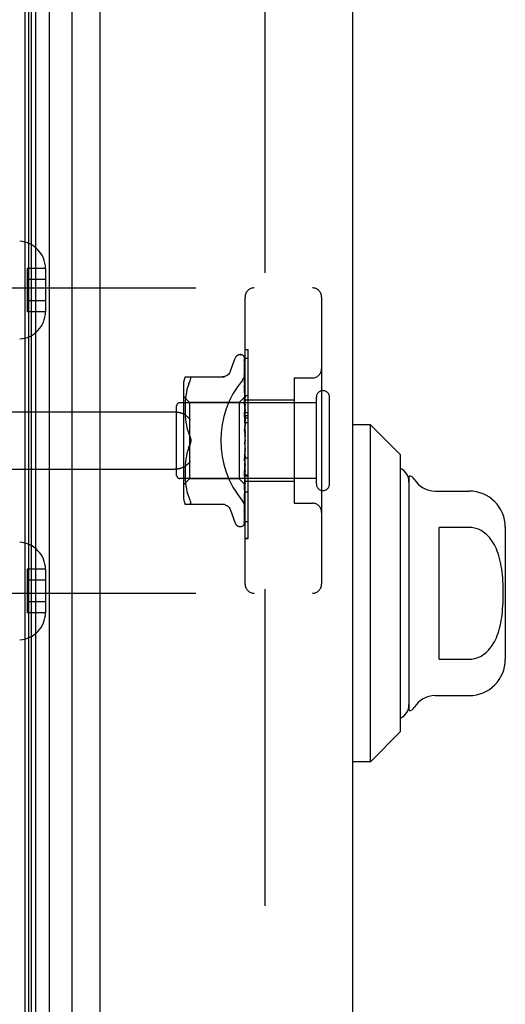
# Model space of a CAD drawing. Header units: inches. Extents: x 0 to 188, y 0 to 122.
# Tile 60 of 102: x 24.04 to 25.63, y 82.96 to 86.18. Entities that reach past the tile are written whole.
import ezdxf

# ---------------------------------------------------------------- set-up
doc = ezdxf.new("R2010")
doc.units = ezdxf.units.IN
doc.header["$LTSCALE"] = 10.363855
doc.header["$MEASUREMENT"] = 0
doc.linetypes.add('HIDDEN', pattern=[0.2, 0.1, -0.1])
doc.layers.add('DEFAULT_2', color=8, linetype='HIDDEN')
doc.layers.add('DOOR_ASSEMBLY', color=7, linetype='CONTINUOUS')

msp = doc.modelspace()

# ---------------------------------------------------------------- linework, layer by layer
at = {"layer": 'DEFAULT_2', "color": 8, "linetype": 'HIDDEN'}
msp.add_line((24.8451, 88.4601), (24.8451, 30.6425), dxfattribs=at)
at = {"layer": 'DOOR_ASSEMBLY', "color": 7, "linetype": 'Continuous'}
for p, q in [((24.0615, 29.8832), (24.0615, 89.2194)), ((24.0735, 29.904), (24.0735, 89.1986)), ((24.0822, 29.9016), (24.0822, 89.201)), ((24.0959, 29.8949), (24.0959, 89.2077)), ((24.1393, 89.2167), (24.1393, 29.8859)), ((24.2145, 29.9143), (24.2145, 89.1883)), ((25.1906, 84.8525), (25.1316, 84.8525)), ((25.1906, 83.7501), (25.1906, 84.8525)), ((25.2891, 84.7541), (25.1906, 84.8525)), ((25.2891, 83.8485), (25.2891, 84.7541)), ((25.3166, 84.6852), (25.3166, 83.9174)), ((25.4019, 84.6359), (25.5135, 84.6359)), ((25.415, 84.0857), (25.415, 84.5169)), ((25.5135, 84.5169), (25.415, 84.5169)), ((25.6316, 84.5178), (25.6316, 84.0848)), ((25.415, 84.0857), (25.5135, 84.0857)), ((25.4019, 83.9667), (25.5135, 83.9667)), ((25.2891, 83.8485), (25.1906, 83.7501)), ((25.1906, 83.7501), (25.1316, 83.7501))]:
    msp.add_line(p, q, dxfattribs=at)
at = {"layer": 'DOOR_ASSEMBLY', "color": 3, "linetype": 'Continuous'}
for p, q in [((24.3066, 29.9363), (24.3066, 89.1663)), ((25.1316, 89.1663), (25.1316, 29.9363))]:
    msp.add_line(p, q, dxfattribs=at)
at = {"layer": 'DOOR_ASSEMBLY', "color": 8, "linetype": 'HIDDEN'}
for p, q in [((24.0676, 85.3649), (24.0676, 85.2227)), ((24.1276, 85.3649), (24.0676, 85.3649)), ((24.1276, 85.3649), (24.1276, 85.3638)), ((24.1276, 85.3638), (24.1276, 85.2238)), ((24.1276, 85.3288), (24.0676, 85.3288)), ((23.5826, 85.3013), (25.0006, 85.3013)), ((24.1276, 85.2588), (24.0676, 85.2588)), ((24.7806, 84.3313), (24.7806, 85.2713)), ((25.0306, 85.2713), (25.0306, 84.3313)), ((24.1276, 85.2238), (24.1276, 85.2227)), ((24.1276, 85.2227), (24.0676, 85.2227)), ((24.7806, 85.0991), (24.7906, 85.0991)), ((24.7906, 84.6884), (24.7906, 85.0991)), ((24.733, 85.0293), (24.7484, 85.0716)), ((24.7641, 85.0825), (24.7649, 85.0825)), ((24.7779, 85.0729), (24.7798, 84.9441)), ((24.7779, 85.0637), (24.7798, 84.939)), ((24.7779, 85.0619), (24.7798, 84.9389)), ((24.7806, 85.0706), (24.7906, 85.0706)), ((24.7779, 85.0454), (24.7779, 85.045)), ((24.7779, 85.045), (24.7798, 84.9289)), ((24.7779, 85.0421), (24.7798, 84.9287)), ((24.5841, 85.0096), (24.7133, 85.0096)), ((24.5995, 85.0096), (24.6008, 85.0094)), ((24.7779, 85.0175), (24.7798, 84.9142)), ((24.7779, 85.0175), (24.7779, 85.0174)), ((24.7787, 85.0115), (24.7779, 85.0175)), ((24.7779, 85.0136), (24.7798, 84.9139)), ((24.778, 85.0133), (24.7779, 85.0136)), ((24.7796, 85.0044), (24.7787, 85.0115)), ((24.9406, 85.0063), (24.9406, 84.5963)), ((24.9406, 85.0063), (25.0006, 85.0063)), ((24.5786, 84.9809), (24.5786, 84.6217)), ((24.5903, 84.9684), (24.5883, 84.9588)), ((24.5928, 84.9778), (24.5903, 84.9684)), ((24.5959, 84.9866), (24.5928, 84.9777)), ((24.5959, 84.9866), (24.5995, 84.995)), ((24.7779, 84.9821), (24.7798, 84.8954)), ((24.7779, 84.982), (24.7779, 84.9821)), ((24.7779, 84.9773), (24.7798, 84.895)), ((24.7792, 84.9707), (24.7779, 84.9819)), ((24.78, 84.9626), (24.7792, 84.9707)), ((24.5986, 84.9265), (24.5786, 84.9465)), ((24.5857, 84.94), (24.5849, 84.931)), ((24.5868, 84.9493), (24.5857, 84.9399)), ((24.5883, 84.9589), (24.5868, 84.9493)), ((24.7806, 84.9455), (24.7616, 84.9265)), ((24.7779, 84.9402), (24.7798, 84.8731)), ((24.778, 84.9399), (24.7779, 84.9402)), ((24.7779, 84.9347), (24.7798, 84.8727)), ((24.7796, 84.9229), (24.778, 84.9399)), ((24.7798, 84.9441), (24.7798, 84.9442)), ((24.7798, 84.9441), (24.7798, 84.9441)), ((24.7806, 84.942), (24.7798, 84.939)), ((24.7798, 84.9389), (24.7798, 84.939)), ((24.7798, 84.939), (24.7798, 84.9389)), ((24.7806, 84.9334), (24.7798, 84.929)), ((24.7806, 84.9563), (24.78, 84.9626)), ((24.7806, 84.9493), (24.7906, 84.9493)), ((24.7806, 84.9343), (24.9406, 84.9343)), ((25.0136, 84.6593), (25.0136, 84.9433)), ((25.0566, 84.6593), (25.0566, 84.9433)), ((24.5566, 84.6873), (24.5566, 84.9153)), ((25.0136, 84.9253), (24.5666, 84.9253)), ((24.5842, 84.9141), (24.5841, 84.9056)), ((24.5841, 84.9058), (24.5842, 84.8972)), ((24.5845, 84.9224), (24.5842, 84.9139)), ((24.5849, 84.9311), (24.5844, 84.9223)), ((24.5986, 84.9265), (24.5986, 84.8013)), ((24.7616, 84.9265), (24.5986, 84.9265)), ((24.7616, 84.9265), (24.7616, 84.676)), ((24.7806, 84.9118), (24.7796, 84.9229)), ((24.7798, 84.9287), (24.7798, 84.929)), ((24.7798, 84.9289), (24.7798, 84.9287)), ((24.7806, 84.9251), (24.7798, 84.9287)), ((24.7806, 84.9201), (24.7798, 84.9143)), ((24.7798, 84.9139), (24.7798, 84.9143)), ((24.7798, 84.9142), (24.7798, 84.9139)), ((24.7806, 84.9088), (24.7798, 84.9139)), ((24.7806, 84.9025), (24.7798, 84.8955)), ((23.5826, 84.895), (24.5502, 84.895)), ((24.5842, 84.8974), (24.5844, 84.8886)), ((24.5844, 84.8888), (24.585, 84.8797)), ((24.5849, 84.8799), (24.5857, 84.8706)), ((24.5857, 84.8708), (24.5868, 84.8613)), ((24.778, 84.8929), (24.7779, 84.8932)), ((24.7779, 84.8932), (24.7798, 84.8483)), ((24.7779, 84.8872), (24.7798, 84.8477)), ((24.778, 84.8929), (24.7806, 84.8634)), ((24.7798, 84.895), (24.7798, 84.8955)), ((24.7798, 84.8954), (24.7798, 84.8951)), ((24.7806, 84.8887), (24.7798, 84.8951)), ((24.7806, 84.8812), (24.7798, 84.8733)), ((24.7798, 84.873), (24.7798, 84.8733)), ((24.7798, 84.8731), (24.7798, 84.8728)), ((24.7798, 84.8727), (24.7798, 84.873)), ((24.7806, 84.8654), (24.7798, 84.8728)), ((24.7806, 84.8932), (24.7906, 84.8932)), ((24.7806, 84.8832), (24.7906, 84.8832)), ((24.7806, 84.876), (24.7906, 84.876)), ((24.5868, 84.8615), (24.5883, 84.8519)), ((24.5883, 84.8521), (24.5903, 84.8426)), ((24.5903, 84.8426), (24.5928, 84.8333)), ((24.778, 84.8427), (24.7806, 84.8127)), ((24.7806, 84.857), (24.7798, 84.8485)), ((24.7798, 84.8477), (24.7798, 84.8485)), ((24.7798, 84.8483), (24.7798, 84.848)), ((24.7806, 84.8397), (24.7798, 84.848)), ((24.7806, 84.8609), (24.7906, 84.8609)), ((24.5928, 84.8334), (24.5959, 84.8245)), ((24.5958, 84.8245), (24.5995, 84.8159)), ((24.778, 84.8362), (24.779, 84.8281)), ((24.7806, 84.8308), (24.7798, 84.822)), ((24.5958, 84.7781), (24.5995, 84.7867)), ((24.5986, 84.8013), (24.5986, 84.676)), ((24.7796, 84.7957), (24.7796, 84.7958)), ((24.7797, 84.7959), (24.7798, 84.796)), ((24.7797, 84.7958), (24.7797, 84.7959)), ((24.7806, 84.8036), (24.7798, 84.7947)), ((24.7798, 84.796), (24.7799, 84.7961)), ((24.7806, 84.7853), (24.7798, 84.7942)), ((24.7806, 84.7763), (24.7798, 84.7677)), ((24.7806, 84.7978), (24.7804, 84.7974)), ((24.5868, 84.7413), (24.5857, 84.7318)), ((24.5883, 84.7507), (24.5868, 84.7411)), ((24.5903, 84.76), (24.5883, 84.7505)), ((24.5928, 84.7693), (24.5903, 84.76)), ((24.7798, 84.7421), (24.7779, 84.6911)), ((24.7798, 84.7416), (24.7779, 84.6854)), ((24.7798, 84.7681), (24.778, 84.7405)), ((24.7798, 84.7675), (24.7779, 84.7343)), ((24.778, 84.7345), (24.7806, 84.7644)), ((24.7798, 84.7681), (24.7798, 84.7672)), ((24.7798, 84.7675), (24.7798, 84.7677)), ((24.7806, 84.7585), (24.7798, 84.7672)), ((24.7806, 84.7498), (24.7798, 84.7419)), ((24.7798, 84.7421), (24.7798, 84.7414)), ((24.7798, 84.7416), (24.7798, 84.7419)), ((24.7806, 84.7332), (24.7798, 84.7414)), ((24.7806, 84.7446), (24.7906, 84.7446)), ((23.5826, 84.7075), (24.5502, 84.7075)), ((24.5844, 84.714), (24.5842, 84.7052)), ((24.585, 84.7229), (24.5844, 84.7138)), ((24.5857, 84.732), (24.5849, 84.7227)), ((24.7779, 84.7343), (24.778, 84.7345)), ((24.7798, 84.7184), (24.7779, 84.6459)), ((24.7798, 84.718), (24.7779, 84.6407)), ((24.7787, 84.6939), (24.7806, 84.7146)), ((24.7806, 84.7252), (24.7798, 84.7183)), ((24.7798, 84.7184), (24.7798, 84.7178)), ((24.7798, 84.718), (24.7798, 84.7183)), ((24.7806, 84.7103), (24.7798, 84.7178)), ((25.0136, 84.6773), (24.5666, 84.6773)), ((24.5986, 84.676), (24.5786, 84.656)), ((24.5842, 84.7054), (24.5841, 84.6968)), ((24.5841, 84.697), (24.5842, 84.6885)), ((24.5842, 84.6886), (24.5845, 84.6802)), ((24.5844, 84.6803), (24.5849, 84.6715)), ((24.7616, 84.676), (24.5986, 84.676)), ((24.7798, 84.6578), (24.7616, 84.676)), ((24.7798, 84.6977), (24.7779, 84.6063)), ((24.7798, 84.6973), (24.7779, 84.6019)), ((24.7779, 84.6854), (24.778, 84.6857)), ((24.7798, 84.6808), (24.7779, 84.5737)), ((24.7798, 84.6805), (24.7779, 84.5703)), ((24.778, 84.6857), (24.7787, 84.6939)), ((24.7806, 84.7034), (24.7798, 84.6976)), ((24.7798, 84.6977), (24.7798, 84.6973)), ((24.7798, 84.6973), (24.7798, 84.6976)), ((24.7806, 84.6908), (24.7798, 84.6973)), ((24.7806, 84.6851), (24.7798, 84.6807)), ((24.7798, 84.6808), (24.7798, 84.6804)), ((24.7798, 84.6805), (24.7798, 84.6807)), ((24.7806, 84.6752), (24.7798, 84.6804)), ((24.7806, 84.6884), (24.7906, 84.6884)), ((24.7906, 84.688), (24.7806, 84.688)), ((24.7806, 84.6863), (24.7906, 84.6863)), ((24.7906, 84.4807), (24.7906, 84.688)), ((24.5849, 84.6716), (24.5857, 84.6626)), ((24.5857, 84.6627), (24.5868, 84.6533)), ((24.5868, 84.6533), (24.5883, 84.6437)), ((24.5883, 84.6438), (24.5903, 84.6342)), ((24.7798, 84.6682), (24.7779, 84.5494)), ((24.7798, 84.668), (24.7779, 84.5471)), ((24.7798, 84.6605), (24.7779, 84.5331)), ((24.7796, 84.6572), (24.7806, 84.6679)), ((24.7806, 84.6711), (24.7798, 84.6682)), ((24.7798, 84.668), (24.7798, 84.6682)), ((24.7798, 84.6682), (24.7798, 84.668)), ((24.7806, 84.6642), (24.7798, 84.668)), ((24.7798, 84.6604), (24.7798, 84.6605)), ((24.7798, 84.6605), (24.7798, 84.6604)), ((24.7806, 84.6571), (24.7798, 84.6578)), ((24.7798, 84.6578), (24.7798, 84.6578)), ((24.7806, 84.6683), (24.9406, 84.6683)), ((24.5903, 84.6342), (24.5928, 84.6248)), ((24.5928, 84.6249), (24.5959, 84.616)), ((24.5959, 84.616), (24.5995, 84.6075)), ((24.7779, 84.6407), (24.778, 84.6409)), ((24.7791, 84.6125), (24.78, 84.6201)), ((24.78, 84.6201), (24.7806, 84.6261)), ((24.7906, 84.6329), (24.7806, 84.6329)), ((24.5841, 84.593), (24.7133, 84.593)), ((24.6008, 84.6048), (24.5995, 84.6075)), ((24.6008, 84.5932), (24.5995, 84.593)), ((24.6008, 84.6048), (24.6017, 84.6023)), ((24.7779, 84.6019), (24.7779, 84.602)), ((24.9406, 84.5963), (25.0006, 84.5963)), ((24.733, 84.5733), (24.7484, 84.531)), ((24.7779, 84.5701), (24.7787, 84.5755)), ((24.7779, 84.5737), (24.7779, 84.5735)), ((24.7779, 84.5703), (24.7779, 84.5702)), ((24.7779, 84.5702), (24.7779, 84.5701)), ((24.7779, 84.5471), (24.7779, 84.5464)), ((24.7641, 84.52), (24.7649, 84.52)), ((24.7763, 84.5246), (24.7763, 84.5246)), ((24.7806, 84.536), (24.7906, 84.536)), ((24.7806, 84.4815), (24.7906, 84.4815)), ((24.7806, 84.4807), (24.7906, 84.4807)), ((24.0676, 84.3799), (24.0676, 84.2377)), ((24.1276, 84.3799), (24.0676, 84.3799)), ((24.1276, 84.3799), (24.1276, 84.3788)), ((24.1276, 84.3788), (24.1276, 84.2388)), ((24.1276, 84.3438), (24.0676, 84.3438)), ((23.5826, 84.3013), (25.0006, 84.3013)), ((24.1276, 84.2738), (24.0676, 84.2738)), ((24.1276, 84.2377), (24.0676, 84.2377)), ((24.1276, 84.2388), (24.1276, 84.2377))]:
    msp.add_line(p, q, dxfattribs=at)
for points in [[(24.7772, 85.0752), (24.7772, 85.0752), (24.7771, 85.0753), (24.7771, 85.0752), (24.7772, 85.0751), (24.7774, 85.0748), (24.7775, 85.0744), (24.7777, 85.0739), (24.7778, 85.0734), (24.7779, 85.0728), (24.7779, 85.0723)], [(24.7772, 85.0757), (24.7774, 85.0753), (24.7776, 85.0748), (24.7778, 85.0742), (24.7779, 85.0736), (24.7779, 85.0729)], [(24.7806, 85.0691), (24.7805, 85.0693), (24.7802, 85.07), (24.78, 85.0706), (24.7797, 85.0712), (24.7794, 85.0718), (24.7791, 85.0724), (24.7788, 85.0729), (24.7785, 85.0733), (24.7782, 85.0738), (24.7779, 85.0742), (24.7776, 85.0745), (24.7772, 85.0752)], [(24.7806, 85.0659), (24.7802, 85.0675), (24.7798, 85.0691), (24.7793, 85.0706), (24.7788, 85.0721), (24.7783, 85.0735), (24.7777, 85.0748), (24.7773, 85.0756)], [(24.7778, 85.0631), (24.7778, 85.0632), (24.7777, 85.0633), (24.7777, 85.0634), (24.7777, 85.0633), (24.7778, 85.063), (24.7779, 85.0627), (24.7779, 85.0622), (24.7779, 85.0619)], [(24.7778, 85.0648), (24.7778, 85.0646), (24.7779, 85.0641), (24.7779, 85.0637)], [(24.7806, 85.0509), (24.7803, 85.0527), (24.7799, 85.055), (24.7795, 85.0572), (24.7791, 85.0593), (24.7786, 85.0614), (24.7781, 85.0634), (24.7778, 85.0648)], [(24.7781, 85.0626), (24.7779, 85.0629), (24.7778, 85.0631)], [(24.7806, 85.0574), (24.7805, 85.0576), (24.7802, 85.0583), (24.78, 85.0589), (24.7797, 85.0596), (24.7794, 85.0602), (24.7791, 85.0607), (24.7788, 85.0613), (24.7786, 85.0618), (24.7781, 85.0626)], [(24.7806, 85.0715), (24.7802, 85.0725), (24.7798, 85.0734), (24.7797, 85.0735)], [(24.7806, 85.0271), (24.7803, 85.0291), (24.7799, 85.032), (24.7795, 85.0349), (24.7791, 85.0378), (24.7787, 85.0406), (24.7782, 85.0435), (24.7779, 85.0454)], [(24.7779, 85.0425), (24.7779, 85.0425), (24.7779, 85.0426), (24.7779, 85.0425), (24.7779, 85.0423), (24.7779, 85.0421)], [(24.7785, 85.0412), (24.7783, 85.0417), (24.7781, 85.0421), (24.778, 85.0424), (24.7779, 85.0425)], [(24.7806, 85.0365), (24.7804, 85.037), (24.7801, 85.0378), (24.7798, 85.0386), (24.7794, 85.0393), (24.7791, 85.04), (24.7785, 85.0412)], [(24.5995, 84.995), (24.6008, 84.9978), (24.6017, 85.0002), (24.6024, 85.0024), (24.6028, 85.0042), (24.6029, 85.0057), (24.6028, 85.007), (24.6024, 85.0081), (24.6017, 85.0089), (24.6008, 85.0094)], [(24.7329, 85.0288), (24.7321, 85.0269), (24.7304, 85.0236), (24.7283, 85.0206), (24.7257, 85.0178), (24.7229, 85.0154), (24.7197, 85.0134), (24.7163, 85.0117), (24.7128, 85.0106), (24.7091, 85.0099), (24.7055, 85.0096)], [(24.7718, 84.9993), (24.7723, 84.9999), (24.7727, 85.0005), (24.7732, 85.0011), (24.7736, 85.0017), (24.7741, 85.0024), (24.7745, 85.003), (24.7749, 85.0037), (24.7753, 85.0044), (24.7757, 85.0051), (24.7761, 85.0058), (24.7765, 85.0065), (24.7769, 85.0073), (24.7772, 85.008), (24.7776, 85.0088), (24.7779, 85.0095), (24.7782, 85.0103), (24.7785, 85.0111), (24.7787, 85.0118), (24.779, 85.0126), (24.7792, 85.0134), (24.7794, 85.0142), (24.7796, 85.015), (24.7798, 85.0158), (24.78, 85.0165), (24.7801, 85.0173), (24.7802, 85.0181), (24.7803, 85.0189), (24.7804, 85.0196), (24.7805, 85.0204), (24.7805, 85.0212), (24.7806, 85.0219), (24.7806, 85.0227)], [(24.7806, 85.0072), (24.7803, 85.0078), (24.78, 85.0087), (24.7796, 85.0095), (24.7793, 85.0103), (24.779, 85.011), (24.7787, 85.0117), (24.7784, 85.0123), (24.7782, 85.0128), (24.778, 85.0132), (24.778, 85.0133)], [(24.7806, 84.9952), (24.7804, 84.9974), (24.7796, 85.0044)], [(24.7791, 84.9739), (24.7788, 84.9746), (24.7785, 84.9753), (24.7783, 84.9759), (24.7781, 84.9764), (24.778, 84.9768), (24.778, 84.9771), (24.7779, 84.9773)], [(24.7806, 84.9705), (24.7804, 84.9709), (24.7801, 84.9717), (24.7797, 84.9725), (24.7791, 84.9739)], [(24.7799, 84.9293), (24.7792, 84.9308), (24.7788, 84.9316), (24.7785, 84.9323), (24.7783, 84.933), (24.7781, 84.9336), (24.778, 84.9341), (24.7779, 84.9346), (24.7779, 84.9347)], [(24.7806, 84.9455), (24.7804, 84.9452), (24.7802, 84.9449), (24.78, 84.9445), (24.7798, 84.9442)], [(24.7806, 84.9452), (24.7803, 84.9449), (24.7801, 84.9446), (24.7799, 84.9444), (24.7798, 84.9442), (24.7798, 84.9441), (24.7798, 84.9441)], [(24.7806, 84.9445), (24.7803, 84.9443), (24.7801, 84.9442), (24.7799, 84.9441), (24.7798, 84.9441), (24.7798, 84.9441), (24.7798, 84.9441)], [(24.7806, 84.9437), (24.7804, 84.9439), (24.7802, 84.944), (24.78, 84.9441), (24.7798, 84.9441)], [(24.7806, 84.9406), (24.7803, 84.9402), (24.7801, 84.9398), (24.7799, 84.9395), (24.7798, 84.9393), (24.7798, 84.939), (24.7798, 84.939)], [(24.7806, 84.9387), (24.7803, 84.9386), (24.7801, 84.9386), (24.7799, 84.9386), (24.7798, 84.9387), (24.7798, 84.9389)], [(24.7806, 84.9368), (24.7804, 84.9374), (24.7802, 84.9379), (24.78, 84.9384), (24.7798, 84.9389)], [(24.7806, 84.931), (24.7803, 84.9305), (24.7801, 84.9301), (24.7799, 84.9297), (24.7798, 84.9293), (24.7798, 84.929), (24.7798, 84.9289)], [(24.7806, 84.9279), (24.7803, 84.928), (24.7801, 84.9281), (24.7799, 84.9282), (24.7798, 84.9284), (24.7798, 84.9287)], [(24.7806, 84.9167), (24.7803, 84.9162), (24.7801, 84.9156), (24.7799, 84.9151), (24.7798, 84.9147), (24.7798, 84.9143), (24.7798, 84.9142)], [(24.7806, 84.9126), (24.7803, 84.9127), (24.7801, 84.9129), (24.7799, 84.9132), (24.7798, 84.9135), (24.7798, 84.9139)], [(24.7806, 84.9278), (24.7802, 84.9286), (24.7799, 84.9293)], [(24.5502, 84.895), (24.5514, 84.895), (24.5527, 84.895), (24.554, 84.8949), (24.5552, 84.8949), (24.5565, 84.8948), (24.5577, 84.8947), (24.5589, 84.8945), (24.5601, 84.8944), (24.5613, 84.8942), (24.5625, 84.894), (24.5636, 84.8938), (24.5647, 84.8936), (24.5658, 84.8933), (24.5669, 84.8931), (24.5679, 84.8928), (24.5689, 84.8925), (24.5699, 84.8922), (24.5708, 84.8919), (24.5717, 84.8916), (24.5726, 84.8913), (24.5735, 84.891), (24.5743, 84.8906), (24.5752, 84.8903), (24.5759, 84.8899), (24.5767, 84.8895), (24.5774, 84.8892), (24.5782, 84.8888), (24.5788, 84.8884), (24.5795, 84.888), (24.5802, 84.8876)], [(24.6014, 84.87), (24.6009, 84.8706), (24.6003, 84.8712), (24.5998, 84.8717), (24.5993, 84.8723), (24.5987, 84.8729), (24.5981, 84.8734), (24.5976, 84.874), (24.597, 84.8746), (24.5964, 84.8751), (24.5958, 84.8757), (24.5952, 84.8763), (24.5945, 84.8768), (24.5939, 84.8774), (24.5933, 84.8779), (24.5926, 84.8785), (24.592, 84.879), (24.5913, 84.8796), (24.5907, 84.8801), (24.59, 84.8807), (24.5894, 84.8812), (24.5887, 84.8817), (24.588, 84.8822), (24.5874, 84.8827), (24.5867, 84.8832), (24.586, 84.8837), (24.5854, 84.8842), (24.5847, 84.8846), (24.5841, 84.8851), (24.5834, 84.8855), (24.5827, 84.886), (24.5821, 84.8864), (24.5814, 84.8868), (24.5808, 84.8872), (24.5802, 84.8876)], [(24.7806, 84.8807), (24.7805, 84.8808), (24.7802, 84.8814), (24.7799, 84.882), (24.7796, 84.8826), (24.7792, 84.8832), (24.7789, 84.8839), (24.7786, 84.8845), (24.7784, 84.8852), (24.7781, 84.8859), (24.778, 84.8866), (24.7779, 84.8872)], [(24.7806, 84.8983), (24.7803, 84.8977), (24.7801, 84.8971), (24.7799, 84.8965), (24.7798, 84.896), (24.7798, 84.8955), (24.7798, 84.8954)], [(24.7806, 84.8932), (24.7803, 84.8935), (24.7801, 84.8938), (24.7799, 84.8941), (24.7798, 84.8945), (24.7798, 84.895)], [(24.7806, 84.8763), (24.7803, 84.8757), (24.7801, 84.8751), (24.7799, 84.8745), (24.7798, 84.8739), (24.7798, 84.8733), (24.7798, 84.8731)], [(24.7806, 84.8705), (24.7803, 84.8708), (24.7801, 84.8712), (24.78, 84.8716), (24.7799, 84.8721), (24.7798, 84.8725), (24.7798, 84.8727)], [(24.7806, 84.8309), (24.7805, 84.831), (24.7802, 84.8314), (24.78, 84.8318), (24.7797, 84.8322), (24.7795, 84.8325), (24.7792, 84.833), (24.7789, 84.8334), (24.7787, 84.834), (24.7784, 84.8345), (24.7782, 84.8352), (24.778, 84.8358), (24.778, 84.8363)], [(24.7806, 84.8516), (24.7803, 84.851), (24.7801, 84.8504), (24.7799, 84.8498), (24.7798, 84.8491), (24.7798, 84.8485), (24.7798, 84.8483)], [(24.7806, 84.8453), (24.7803, 84.8458), (24.7801, 84.8462), (24.7799, 84.8468), (24.7798, 84.8473), (24.7798, 84.8477)], [(24.6029, 84.8013), (24.6028, 84.8037), (24.6026, 84.8061), (24.6021, 84.8086), (24.6014, 84.8111), (24.6005, 84.8135), (24.5995, 84.8159)], [(24.5995, 84.8159), (24.6001, 84.8146), (24.6006, 84.8133), (24.6011, 84.8119), (24.6016, 84.8105), (24.602, 84.809), (24.6023, 84.8074), (24.6026, 84.8059), (24.6028, 84.8043), (24.6029, 84.8028), (24.6029, 84.8013)], [(24.779, 84.8281), (24.7796, 84.823), (24.7798, 84.8208)], [(24.7806, 84.8251), (24.7803, 84.8245), (24.7801, 84.8239), (24.7799, 84.8233), (24.7798, 84.8227), (24.7798, 84.8221), (24.7798, 84.8215)], [(24.7798, 84.8208), (24.7798, 84.8214), (24.7798, 84.822)], [(24.7806, 84.8185), (24.7803, 84.819), (24.7801, 84.8196), (24.7799, 84.8202), (24.7798, 84.8208)], [(24.5995, 84.7867), (24.5959, 84.7781), (24.5928, 84.7692)], [(24.5995, 84.7867), (24.6005, 84.7891), (24.6014, 84.7915), (24.6021, 84.794), (24.6026, 84.7965), (24.6028, 84.7989), (24.6029, 84.8013)], [(24.6015, 84.7918), (24.6009, 84.79), (24.6002, 84.7883), (24.5995, 84.7867)], [(24.6029, 84.8013), (24.6029, 84.7994), (24.6027, 84.7975), (24.6024, 84.7955), (24.602, 84.7936)], [(24.779, 84.795), (24.7788, 84.7947), (24.7786, 84.7943), (24.7784, 84.7938), (24.7782, 84.7933), (24.7781, 84.7927), (24.778, 84.7921), (24.7779, 84.7915), (24.778, 84.7909)], [(24.7804, 84.7974), (24.7802, 84.797), (24.78, 84.7965), (24.7797, 84.7961), (24.7795, 84.7957), (24.7792, 84.7953), (24.779, 84.795)], [(24.7798, 84.796), (24.7798, 84.796), (24.7797, 84.7959), (24.7796, 84.7957), (24.7794, 84.7956), (24.7793, 84.7953), (24.779, 84.795)], [(24.779, 84.795), (24.7791, 84.7951), (24.7792, 84.7952), (24.7792, 84.7953), (24.7793, 84.7954)], [(24.7794, 84.7955), (24.7795, 84.7956), (24.7795, 84.7957)], [(24.7804, 84.7974), (24.7803, 84.7972), (24.7801, 84.7966), (24.7799, 84.796), (24.7798, 84.7954), (24.7798, 84.7948), (24.7798, 84.7942)], [(24.7806, 84.7911), (24.7803, 84.7917), (24.7801, 84.7923), (24.7799, 84.7929), (24.7798, 84.7935), (24.7798, 84.7941), (24.7798, 84.7947)], [(24.7799, 84.7961), (24.78, 84.7961), (24.78, 84.7962), (24.7801, 84.7963), (24.7802, 84.7965), (24.7804, 84.7967), (24.7805, 84.7968), (24.7806, 84.797)], [(24.778, 84.7405), (24.778, 84.7406), (24.7781, 84.7413), (24.7782, 84.7419), (24.7784, 84.7426), (24.7787, 84.7432), (24.779, 84.7438), (24.7793, 84.7443), (24.7796, 84.7449), (24.7802, 84.7459)], [(24.7806, 84.7705), (24.7803, 84.7701), (24.7801, 84.7695), (24.7799, 84.769), (24.7798, 84.7684), (24.7798, 84.7681)], [(24.7806, 84.7641), (24.7803, 84.7647), (24.7801, 84.7653), (24.7799, 84.7659), (24.7798, 84.7665), (24.7798, 84.7671), (24.7798, 84.7675)], [(24.7806, 84.7444), (24.7803, 84.744), (24.7801, 84.7436), (24.7799, 84.7431), (24.7798, 84.7426), (24.7798, 84.7421)], [(24.7806, 84.7384), (24.7803, 84.739), (24.7801, 84.7396), (24.7799, 84.7402), (24.7798, 84.7408), (24.7798, 84.7414), (24.7798, 84.7416)], [(24.7802, 84.7459), (24.7804, 84.7464), (24.7806, 84.7466)], [(24.5802, 84.7149), (24.5795, 84.7146), (24.5788, 84.7142), (24.5782, 84.7138), (24.5774, 84.7134), (24.5767, 84.7131), (24.5759, 84.7127), (24.5752, 84.7123), (24.5743, 84.712), (24.5735, 84.7116), (24.5726, 84.7113), (24.5717, 84.711), (24.5708, 84.7107), (24.5699, 84.7104), (24.5689, 84.7101), (24.5679, 84.7098), (24.5669, 84.7095), (24.5658, 84.7093), (24.5647, 84.709), (24.5636, 84.7088), (24.5625, 84.7086), (24.5613, 84.7084), (24.5601, 84.7082), (24.5589, 84.7081), (24.5577, 84.7079), (24.5565, 84.7078), (24.5552, 84.7077), (24.554, 84.7076), (24.5527, 84.7076), (24.5514, 84.7076), (24.5502, 84.7075)], [(24.5802, 84.7149), (24.5808, 84.7153), (24.5814, 84.7158), (24.5821, 84.7162), (24.5827, 84.7166), (24.5834, 84.7171), (24.5841, 84.7175), (24.5847, 84.718), (24.5854, 84.7184), (24.586, 84.7189), (24.5867, 84.7194), (24.5874, 84.7199), (24.588, 84.7204), (24.5887, 84.7209), (24.5894, 84.7214), (24.59, 84.7219), (24.5907, 84.7225), (24.5913, 84.723), (24.592, 84.7236), (24.5926, 84.7241), (24.5933, 84.7246), (24.5939, 84.7252), (24.5945, 84.7258), (24.5952, 84.7263), (24.5958, 84.7269), (24.5964, 84.7275), (24.597, 84.728), (24.5976, 84.7286), (24.5981, 84.7292), (24.5987, 84.7297), (24.5993, 84.7303), (24.5998, 84.7309), (24.6003, 84.7314), (24.6009, 84.732), (24.6014, 84.7325)], [(24.7806, 84.7204), (24.7803, 84.7201), (24.7801, 84.7197), (24.7799, 84.7193), (24.7798, 84.7188), (24.7798, 84.7184)], [(24.7806, 84.7149), (24.7803, 84.7155), (24.7801, 84.7161), (24.7799, 84.7167), (24.7798, 84.7173), (24.7798, 84.7178), (24.7798, 84.718)], [(24.7779, 84.6911), (24.7779, 84.6912), (24.778, 84.6918), (24.7781, 84.6924), (24.7784, 84.6931), (24.7786, 84.6938), (24.7789, 84.6946), (24.7793, 84.6953)], [(24.7793, 84.6953), (24.78, 84.6966), (24.7803, 84.6973), (24.7806, 84.6979)], [(24.7806, 84.6992), (24.7803, 84.699), (24.7801, 84.6988), (24.7799, 84.6985), (24.7798, 84.6981), (24.7798, 84.6977)], [(24.7806, 84.6946), (24.7803, 84.6952), (24.7801, 84.6958), (24.7799, 84.6963), (24.7798, 84.6968), (24.7798, 84.6972), (24.7798, 84.6973)], [(24.7806, 84.6818), (24.7803, 84.6817), (24.7801, 84.6816), (24.7799, 84.6814), (24.7798, 84.6811), (24.7798, 84.6808)], [(24.7806, 84.6782), (24.7803, 84.6787), (24.7801, 84.6792), (24.7799, 84.6796), (24.7798, 84.6801), (24.7798, 84.6804), (24.7798, 84.6805)], [(24.7798, 84.6578), (24.7779, 84.5287), (24.7779, 84.5283), (24.7779, 84.5279), (24.7778, 84.5275), (24.7777, 84.5272), (24.7776, 84.5268), (24.7775, 84.5265), (24.7774, 84.5262), (24.7772, 84.5259), (24.777, 84.5256), (24.7769, 84.5253), (24.7767, 84.5251), (24.7765, 84.5249), (24.7764, 84.5247), (24.7763, 84.5246), (24.7763, 84.5246), (24.7763, 84.5246)], [(24.7779, 84.6459), (24.778, 84.6462), (24.7781, 84.6467), (24.7782, 84.6472), (24.7784, 84.6479), (24.7787, 84.6486), (24.7791, 84.6494)], [(24.778, 84.6409), (24.7783, 84.6441), (24.7796, 84.6572)], [(24.7791, 84.6494), (24.7798, 84.651), (24.7802, 84.6518), (24.7805, 84.6526), (24.7806, 84.6528)], [(24.7806, 84.6687), (24.7803, 84.6687), (24.7801, 84.6687), (24.7799, 84.6686), (24.7798, 84.6684), (24.7798, 84.6682)], [(24.7806, 84.6662), (24.7803, 84.6666), (24.7801, 84.667), (24.7799, 84.6674), (24.7798, 84.6677), (24.7798, 84.668), (24.7798, 84.668)], [(24.7806, 84.6617), (24.7804, 84.6613), (24.7802, 84.661), (24.78, 84.6607), (24.7798, 84.6605)], [(24.7806, 84.6603), (24.7803, 84.6605), (24.7801, 84.6606), (24.7799, 84.6606), (24.7798, 84.6606), (24.7798, 84.6605)], [(24.7806, 84.6582), (24.7804, 84.6587), (24.7802, 84.6592), (24.78, 84.6598), (24.7798, 84.6604)], [(24.7806, 84.6591), (24.7803, 84.6594), (24.7801, 84.6597), (24.7799, 84.66), (24.7798, 84.6602), (24.7798, 84.6604), (24.7798, 84.6604)], [(24.7806, 84.6573), (24.7804, 84.6574), (24.7802, 84.6575), (24.78, 84.6576), (24.7798, 84.6578)], [(24.7779, 84.602), (24.7783, 84.6047), (24.7791, 84.6125)], [(24.7779, 84.6063), (24.7779, 84.6063), (24.7779, 84.6064), (24.778, 84.6066), (24.7781, 84.6069), (24.7782, 84.6074), (24.7785, 84.608), (24.7787, 84.6086), (24.779, 84.6093), (24.7797, 84.6108)], [(24.7797, 84.6108), (24.78, 84.6116), (24.7804, 84.6124), (24.7806, 84.6129)], [(24.6008, 84.5932), (24.6017, 84.5937), (24.6024, 84.5945), (24.6028, 84.5956), (24.6029, 84.5969), (24.6028, 84.5984), (24.6024, 84.6002), (24.6017, 84.6023)], [(24.7055, 84.593), (24.7091, 84.5927), (24.7128, 84.592), (24.7163, 84.5909), (24.7197, 84.5892), (24.7229, 84.5872), (24.7257, 84.5847), (24.7283, 84.582), (24.7304, 84.579), (24.7321, 84.5757), (24.7329, 84.5738)], [(24.7806, 84.5799), (24.7806, 84.5807), (24.7805, 84.5814), (24.7805, 84.5822), (24.7804, 84.5829), (24.7803, 84.5837), (24.7802, 84.5845), (24.7801, 84.5853), (24.78, 84.5861), (24.7798, 84.5868), (24.7796, 84.5876), (24.7794, 84.5884), (24.7792, 84.5892), (24.779, 84.59), (24.7787, 84.5908), (24.7785, 84.5915), (24.7782, 84.5923), (24.7779, 84.5931), (24.7776, 84.5938), (24.7772, 84.5946), (24.7769, 84.5953), (24.7765, 84.5961), (24.7761, 84.5968), (24.7757, 84.5975), (24.7753, 84.5982), (24.7749, 84.5989), (24.7745, 84.5996), (24.7741, 84.6002), (24.7736, 84.6009), (24.7732, 84.6015), (24.7727, 84.6021), (24.7723, 84.6027), (24.7718, 84.6033)], [(24.7779, 84.5735), (24.7779, 84.5736), (24.778, 84.5738), (24.7781, 84.5741), (24.7783, 84.5745), (24.7785, 84.5751), (24.7788, 84.5757), (24.7791, 84.5763), (24.7795, 84.5771), (24.7798, 84.5779), (24.7802, 84.5787), (24.7805, 84.5796), (24.7806, 84.5798)], [(24.7787, 84.5755), (24.7791, 84.5788), (24.7796, 84.582), (24.78, 84.5852), (24.7803, 84.5884), (24.7806, 84.5905)], [(24.7778, 84.5486), (24.7778, 84.5486), (24.7778, 84.5485), (24.7778, 84.5486), (24.7779, 84.5488), (24.7781, 84.5491), (24.7783, 84.5496), (24.7788, 84.5506)], [(24.7779, 84.5494), (24.7779, 84.5491), (24.7779, 84.5488), (24.7778, 84.5486)], [(24.7779, 84.5464), (24.7782, 84.5481), (24.7787, 84.5505), (24.7791, 84.5529), (24.7795, 84.5555), (24.7799, 84.558), (24.7803, 84.5607), (24.7806, 84.5625)], [(24.7788, 84.5506), (24.7791, 84.5512), (24.7794, 84.5518), (24.7797, 84.5525), (24.78, 84.5532), (24.7803, 84.5539), (24.7806, 84.5546)], [(24.7761, 84.5244), (24.777, 84.5252), (24.7778, 84.5264), (24.7785, 84.5275), (24.7791, 84.5287), (24.7797, 84.5299), (24.7801, 84.5312), (24.7806, 84.5328)], [(24.7763, 84.5246), (24.7764, 84.5247), (24.7766, 84.5249)], [(24.7766, 84.5249), (24.7767, 84.525), (24.7768, 84.5252), (24.777, 84.5253), (24.7771, 84.5255), (24.7773, 84.5257), (24.7775, 84.5258), (24.7776, 84.526), (24.7778, 84.5263), (24.778, 84.5265), (24.7781, 84.5267), (24.7783, 84.527), (24.7785, 84.5272), (24.7787, 84.5275), (24.7789, 84.5278), (24.779, 84.528), (24.7792, 84.5283), (24.7794, 84.5286), (24.7796, 84.529), (24.7797, 84.5293), (24.7799, 84.5296), (24.78, 84.5299), (24.7802, 84.5303), (24.7804, 84.5307), (24.7805, 84.531), (24.7806, 84.5313)], [(24.7779, 84.5343), (24.7779, 84.5338), (24.7778, 84.5333), (24.7777, 84.5328), (24.7776, 84.5325), (24.7775, 84.5323), (24.7775, 84.5322)], [(24.7775, 84.5322), (24.7775, 84.5322), (24.7775, 84.5322), (24.7776, 84.5324), (24.7778, 84.5326), (24.7782, 84.5334)], [(24.7776, 84.5314), (24.778, 84.5325), (24.7785, 84.5341), (24.779, 84.5358), (24.7794, 84.5376), (24.7799, 84.5395), (24.7803, 84.5414), (24.7806, 84.5431)], [(24.7779, 84.5331), (24.7779, 84.5325), (24.7778, 84.5319), (24.7777, 84.5314), (24.7777, 84.5314)], [(24.7782, 84.5334), (24.7785, 84.5339), (24.7788, 84.5344), (24.7791, 84.535), (24.7795, 84.5356), (24.7798, 84.5362), (24.7801, 84.5369), (24.7804, 84.5376), (24.7806, 84.5382)]]:
    msp.add_lwpolyline(points, dxfattribs=at)
at = {"layer": 'DOOR_ASSEMBLY', "color": 7, "linetype": 'Continuous'}
msp.add_lwpolyline([(25.5135, 84.0857), (25.5178, 84.0858), (25.5222, 84.0862), (25.5265, 84.0868), (25.5308, 84.0877), (25.5351, 84.0888), (25.5394, 84.0902), (25.5437, 84.0918), (25.548, 84.0938), (25.5523, 84.096), (25.5565, 84.0985), (25.5607, 84.1013), (25.5648, 84.1044), (25.5689, 84.1078), (25.5729, 84.1116), (25.5769, 84.1157), (25.5809, 84.1202), (25.5848, 84.1251), (25.5885, 84.1304), (25.5922, 84.1362), (25.5958, 84.1423), (25.5991, 84.1489), (25.6023, 84.1559), (25.6053, 84.1632), (25.6081, 84.1708), (25.6106, 84.1787), (25.6129, 84.1869), (25.6149, 84.1953), (25.6168, 84.204), (25.6184, 84.2129), (25.6198, 84.222), (25.621, 84.2314), (25.6221, 84.2409), (25.6229, 84.2506), (25.6236, 84.2605), (25.6242, 84.2706), (25.6245, 84.2807), (25.6248, 84.2909), (25.6248, 84.3011), (25.6248, 84.3114), (25.6245, 84.3215), (25.6242, 84.3317), (25.6237, 84.3417), (25.623, 84.3516), (25.6221, 84.3613), (25.6211, 84.3709), (25.6199, 84.3802), (25.6185, 84.3894), (25.6168, 84.3983), (25.615, 84.4069), (25.613, 84.4153), (25.6107, 84.4235), (25.6082, 84.4315), (25.6054, 84.4391), (25.6024, 84.4465), (25.5992, 84.4535), (25.5958, 84.4602), (25.5923, 84.4664), (25.5886, 84.4721), (25.5848, 84.4775), (25.5809, 84.4824), (25.577, 84.4869), (25.573, 84.491), (25.5689, 84.4948), (25.5648, 84.4982), (25.5607, 84.5013), (25.5565, 84.5041), (25.5523, 84.5066), (25.548, 84.5088), (25.5437, 84.5108), (25.5394, 84.5124), (25.5351, 84.5138), (25.5308, 84.5149), (25.5265, 84.5158), (25.5222, 84.5164), (25.5178, 84.5168), (25.5135, 84.5169)], dxfattribs=at)
at = {"layer": 'DOOR_ASSEMBLY', "color": 8, "linetype": 'HIDDEN'}
for centre, radius, start, end in [((24.0376, 85.3638), 0.09, 0.672, 86.4167), ((24.8106, 85.2713), 0.03, 90, 180), ((25.0006, 85.2713), 0.03, 0, 90), ((24.0376, 85.2238), 0.09, 273.5833, 359.328), ((24.7641, 85.0659), 0.0167, 90, 160), ((24.7649, 85.0659), 0.0167, 27.1488, 90), ((25.0006, 85.0363), 0.03, 270, 360), ((24.6561, 84.9809), 0.0776, 157.9239, 180), ((25.0351, 84.9433), 0.0215, 360, 180), ((24.5666, 84.9153), 0.01, 90, 180), ((24.5666, 84.6873), 0.01, 180, 270), ((25.0351, 84.6593), 0.0215, 180, 0), ((24.6561, 84.6217), 0.0776, 180, 202.0761), ((25.0006, 84.5663), 0.03, 0, 90), ((24.7641, 84.5367), 0.0167, 200, 270), ((24.7649, 84.5367), 0.0167, 270, 312.2353), ((24.0376, 84.3788), 0.09, 0.672, 86.4167), ((24.8106, 84.3313), 0.03, 180, 270), ((25.0006, 84.3313), 0.03, 270, 360), ((24.0376, 84.2388), 0.09, 273.5833, 359.328)]:
    msp.add_arc(centre, radius, start, end, dxfattribs=at)
at = {"layer": 'DOOR_ASSEMBLY', "color": 7, "linetype": 'Continuous'}
for centre, radius, start, end in [((25.2674, 84.6655), 0.0492, 0, 63.8851), ((25.3167, 84.6655), 0.0197, 30, 90.1146), ((25.4019, 84.7147), 0.0787, 210, 270), ((25.5135, 84.5178), 0.1181, 0, 90), ((25.5135, 84.0848), 0.1181, 270, 360), ((25.4019, 83.8879), 0.0787, 90, 150), ((25.2674, 83.9371), 0.0492, 296.1149, 360), ((25.3167, 83.9371), 0.0197, 269.8854, 330)]:
    msp.add_arc(centre, radius, start, end, dxfattribs=at)
at = {"layer": 'DOOR_ASSEMBLY', "color": 8, "linetype": 'HIDDEN'}
msp.add_ellipse((25.0136, 84.8013), major_axis=(0.3125, 0), ratio=1, start_param=2.455485, end_param=3.8277, dxfattribs=at)

doc.saveas('drawing.dxf')
